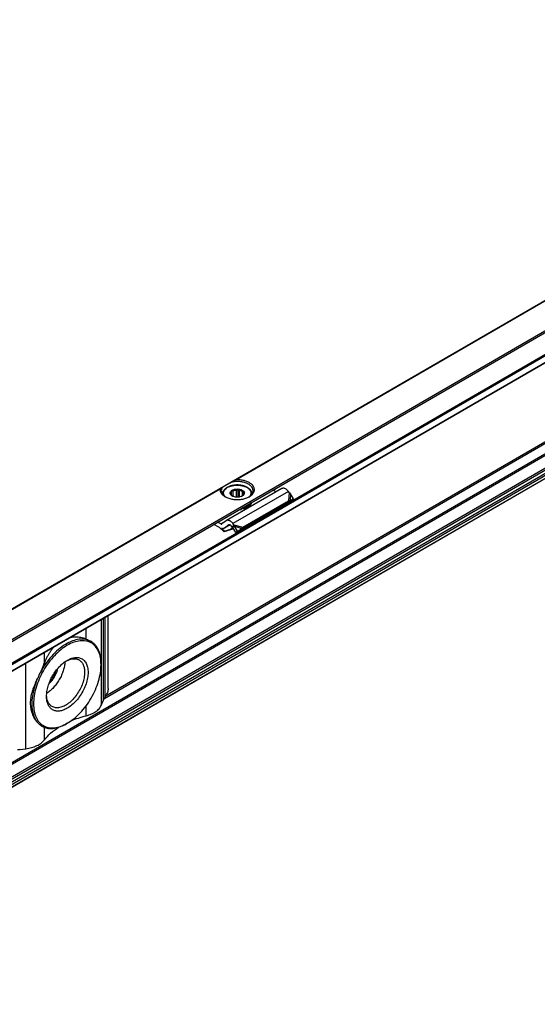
# Model space of a CAD drawing. Header units: millimetres. Extents: x -418 to 1575, y -634 to 914.
# Tile 48 of 49: x 1152 to 1258, y 713 to 914. Entities that reach past the tile are written whole.
import ezdxf

# ---------------------------------------------------------------- set-up
doc = ezdxf.new("R2010")
doc.units = ezdxf.units.MM

# ---------------------------------------------------------------- blocks, each defined once
blk = doc.blocks.new('SOPORTE_SV2__52', base_point=(669.09, 483.45))
at = {"color": 7, "linetype": 'Continuous'}
for p, q in [((1358.56, 913.93), (669.13, 514.91)), ((676.25, 512.46), (1363.64, 910.3)), ((686.72, 512.44), (1354.94, 899.18)), ((1356.04, 876.12), (687.82, 489.38)), ((1205.89, 818.27), (1194.57, 811.73)), ((1195.62, 816.85), (1195.62, 817.85)), ((1195.96, 816.65), (1195.96, 817.82)), ((1196.62, 816.51), (1196.62, 817.97)), ((1196.96, 816.51), (1196.96, 818.17)), ((1197.25, 816.55), (1197.25, 817.92)), ((1197.81, 816.77), (1197.81, 817.67)), ((1204.7, 817.59), (1204.03, 817.92)), ((1207.39, 817.44), (1207.19, 817.7)), ((1193.76, 817.18), (1193.76, 817.11)), ((1195.57, 816.89), (1195.57, 817.53)), ((1197.93, 810.38), (1207.25, 815.77)), ((1198.05, 817.12), (1198.05, 817.33)), ((1199.76, 817.18), (1199.76, 817.11)), ((1207.02, 815.44), (1207.67, 815.79)), ((1207.25, 815.77), (1207.03, 815.48)), ((1207.53, 815.8), (1207.17, 815.56)), ((1207.53, 815.8), (1208.27, 816.19)), ((1208.27, 816.19), (1207.65, 817.21)), ((1208.27, 816.19), (1207.67, 815.79)), ((1197.57, 809.9), (1206.88, 815.29)), ((1197.66, 814.18), (1197.66, 814.02)), ((1198.13, 814.29), (1198.13, 814.13)), ((1206.92, 815.34), (1206.88, 815.29)), ((1207.03, 815.48), (1206.92, 815.34)), ((1207.17, 815.56), (1207.12, 815.53)), ((1194.53, 811.7), (1193.63, 811.04)), ((1193.02, 810.41), (1191.96, 810.94)), ((1193.39, 811.04), (1192.72, 811.38)), ((1195.3, 810.85), (1194.12, 810.16)), ((1195.06, 810.85), (1194.17, 810.19)), ((1196.02, 810.07), (1195.36, 809.85)), ((1195.41, 809.97), (1195.38, 809.9)), ((1195.41, 809.97), (1195.96, 810.15)), ((1195.71, 810.41), (1195.51, 810.67)), ((1195.86, 810.61), (1195.71, 810.41)), ((1195.98, 810.43), (1195.85, 810.32)), ((1196.49, 809.32), (1195.85, 810.32)), ((1196.08, 810.9), (1195.86, 810.61)), ((1196.08, 810.9), (1195.87, 811.16)), ((1196.19, 810.58), (1195.98, 810.43)), ((1196.83, 809.57), (1196.19, 810.58)), ((1196.49, 809.32), (1197.41, 809.89)), ((1196.83, 809.57), (1197.75, 810.14)), ((1197.75, 810.14), (1197.41, 809.89)), ((1197.71, 810.09), (1197.57, 809.9)), ((1197.93, 810.38), (1197.71, 810.09)), ((1194.16, 809.57), (1194.11, 809.44)), ((1196.83, 809.57), (1196.49, 809.32)), ((1170.41, 777.47), (1170.41, 792.38)), ((1166.91, 787.09), (1166.87, 787.11)), ((1168.97, 782.32), (1168.97, 782.53)), ((1169.05, 774.11), (1169.33, 774.83)), ((1156.89, 769.78), (1156.86, 769.8)), ((1162.05, 770.37), (1161.88, 770.27)), ((1152.36, 765), (1153.6, 765.17))]:
    blk.add_line(p, q, dxfattribs=at)
at = {"color": 3, "linetype": 'Continuous'}
for p, q in [((676.05, 512.73), (1363.64, 910.69)), ((686.62, 514.08), (1354.84, 900.82)), ((686.76, 513.83), (1354.98, 900.58)), ((686.76, 512.53), (1354.98, 899.28)), ((1196.18, 819.95), (1313.58, 887.9)), ((1196.48, 820.06), (1313.48, 887.78)), ((1354.84, 880.44), (686.62, 493.69)), ((1354.98, 880.19), (686.76, 493.45)), ((1354.98, 877.59), (686.76, 490.85)), ((1355.18, 877.33), (686.97, 490.58)), ((1356.07, 876.15), (687.85, 489.41)), ((1356.29, 877.31), (688.07, 490.57)), ((1356.48, 876.99), (688.27, 490.24)), ((1328.45, 867.29), (1169.51, 775.3)), ((1327.97, 867.34), (1169.82, 775.81)), ((1054.76, 738.1), (1193.37, 818.33)), ((1055.06, 738.21), (1193.28, 818.2)), ((1207.19, 817.7), (1195.87, 811.16)), ((1207.39, 817.44), (1207.25, 815.77)), ((1207.65, 817.21), (1207.53, 815.8)), ((1193.39, 811.04), (1194.53, 811.69)), ((1195.3, 810.85), (1194.17, 810.19)), ((1195.06, 810.85), (1195.09, 810.87)), ((1195.38, 809.9), (1195.36, 809.85)), ((1195.9, 810.25), (1195.41, 809.97)), ((1196.08, 810.9), (1197.93, 810.38)), ((1196.19, 810.58), (1197.75, 810.14)), ((1169.05, 774.11), (1169.05, 791.6)), ((1169.44, 775.13), (1169.44, 791.82)), ((1169.84, 775.84), (1169.84, 792.05)), ((1165.9, 787.56), (1165.9, 789.78)), ((1157.41, 782.64), (1157.41, 784.86)), ((1153.6, 765.17), (1153.6, 782.65)), ((1165.9, 771.91), (1165.9, 773.93)), ((1157.41, 766.99), (1157.41, 769.54))]:
    blk.add_line(p, q, dxfattribs=at)
at = {"color": 7, "linetype": 'Continuous'}
for points, knots in [([(1196.18, 819.95), (1196.13, 819.92), (1196.02, 819.86), (1195.85, 819.76), (1195.69, 819.67), (1195.58, 819.61), (1195.53, 819.57)], [0, 0, 0, 0, 0.1947194, 0.3830345, 0.5739951, 0.7596897, 0.7596897, 0.7596897, 0.7596897]), ([(1200.01, 817.84), (1199.99, 817.99), (1199.95, 818.32), (1199.63, 818.76), (1199.16, 819.13), (1198.56, 819.43), (1197.85, 819.63), (1197.08, 819.72), (1196.3, 819.72), (1195.78, 819.62), (1195.53, 819.57)], [0, 0, 0, 0, 0.466803, 0.982486, 1.574651, 2.247055, 2.986259, 3.768129, 4.562817, 5.338886, 5.338886, 5.338886, 5.338886]), ([(1196.48, 820.06), (1196.47, 820.06), (1196.44, 820.06), (1196.41, 820.05), (1196.37, 820.04), (1196.32, 820.02), (1196.25, 819.99), (1196.21, 819.97), (1196.18, 819.95)], [0, 0, 0, 0, 0.0344775, 0.0795391, 0.1149786, 0.1588518, 0.2354831, 0.316453, 0.316453, 0.316453, 0.316453]), ([(1199.23, 816.6), (1199.41, 816.72), (1199.76, 816.94), (1200.13, 817.4), (1200.3, 817.92), (1200.23, 818.44), (1199.95, 818.93), (1199.49, 819.34), (1198.87, 819.68), (1198.14, 819.92), (1197.33, 820.06), (1196.76, 820.06), (1196.48, 820.06)], [0, 0, 0, 0, 0.654342, 1.224137, 1.732643, 2.227964, 2.764666, 3.378442, 4.0789, 4.855555, 5.685062, 6.536808, 6.536808, 6.536808, 6.536808]), ([(1193.28, 818.2), (1193.27, 818.05), (1193.26, 817.75), (1193.47, 817.31), (1193.82, 816.91), (1194.13, 816.71), (1194.3, 816.6)], [0, 0, 0, 0, 0.44015, 0.904989, 1.424584, 2.012291, 2.012291, 2.012291, 2.012291]), ([(1193.37, 818.33), (1193.36, 818.32), (1193.34, 818.31), (1193.31, 818.28), (1193.28, 818.24), (1193.28, 818.22), (1193.28, 818.2)], [0, 0, 0, 0, 0.0408159, 0.0792537, 0.1220162, 0.1619361, 0.1619361, 0.1619361, 0.1619361]), ([(1193.76, 818.55), (1193.72, 818.53), (1193.66, 818.49), (1193.56, 818.43), (1193.46, 818.38), (1193.4, 818.34), (1193.37, 818.33)], [0, 0, 0, 0, 0.120396, 0.235563, 0.3438281, 0.4474869, 0.4474869, 0.4474869, 0.4474869]), ([(1193.76, 818.55), (1193.69, 818.44), (1193.55, 818.22), (1193.53, 817.96), (1193.51, 817.84)], [0, 0, 0, 0, 0.3959861, 0.7662165, 0.7662165, 0.7662165, 0.7662165]), ([(1193.51, 817.84), (1193.53, 817.72), (1193.55, 817.47), (1193.74, 817.12), (1194.02, 816.81), (1194.26, 816.64), (1194.39, 816.55)], [0, 0, 0, 0, 0.35601, 0.735085, 1.153705, 1.619508, 1.619508, 1.619508, 1.619508]), ([(1193.76, 818.55), (1193.82, 818.59), (1193.96, 818.67), (1194.2, 818.81), (1194.48, 818.97), (1194.8, 819.15), (1195.15, 819.36), (1195.4, 819.5), (1195.53, 819.57)], [0, 0, 0, 0, 0.21784, 0.49188, 0.81738, 1.188711, 1.599453, 2.042502, 2.042502, 2.042502, 2.042502]), ([(1199.76, 817.18), (1199.76, 817.23), (1199.76, 817.32), (1199.73, 817.46), (1199.69, 817.6), (1199.62, 817.75), (1199.54, 817.89), (1199.43, 818.03), (1199.3, 818.17), (1199.14, 818.31), (1198.94, 818.45), (1198.71, 818.58), (1198.43, 818.71), (1198.02, 818.85), (1197.46, 818.97), (1196.94, 819.01), (1196.58, 819), (1196.4, 818.99), (1196.22, 818.97), (1195.98, 818.94), (1195.7, 818.89), (1195.4, 818.81), (1195.11, 818.71), (1194.84, 818.59), (1194.6, 818.45), (1194.35, 818.28), (1194.1, 818.05), (1193.93, 817.8), (1193.84, 817.6), (1193.8, 817.46), (1193.77, 817.32), (1193.77, 817.23), (1193.76, 817.18)], [0, 0, 0, 0, 0.130555, 0.282171, 0.428949, 0.5806, 0.759286, 0.919991, 1.104135, 1.32911, 1.552977, 1.833925, 2.140648, 2.46029, 3.140744, 3.845758, 4.028755, 4.211318, 4.390665, 4.568763, 4.939162, 5.232295, 5.520736, 5.858651, 6.095514, 6.363462, 6.754169, 7.110903, 7.271908, 7.409331, 7.551289, 7.691504, 7.691504, 7.691504, 7.691504]), ([(1195.74, 816.75), (1195.67, 816.8), (1195.53, 816.89), (1195.38, 817.08), (1195.3, 817.28), (1195.32, 817.5), (1195.43, 817.7), (1195.55, 817.8), (1195.61, 817.85)], [0, 0, 0, 0, 0.266969, 0.499966, 0.707901, 0.909447, 1.126313, 1.37333, 1.37333, 1.37333, 1.37333]), ([(1195.57, 817.53), (1195.58, 817.55), (1195.59, 817.6), (1195.6, 817.68), (1195.61, 817.77), (1195.62, 817.82), (1195.62, 817.85)], [0, 0, 0, 0, 0.0765587, 0.1596244, 0.2416198, 0.3297372, 0.3297372, 0.3297372, 0.3297372]), ([(1195.61, 817.85), (1195.7, 817.91), (1195.9, 818.04), (1196.24, 818.14), (1196.62, 818.19), (1197.01, 818.18), (1197.38, 818.12), (1197.71, 817.99), (1197.98, 817.82), (1198.16, 817.62), (1198.23, 817.37), (1198.18, 817.13), (1198.03, 816.91), (1197.87, 816.81), (1197.79, 816.75)], [0, 0, 0, 0, 0.323162, 0.68559, 1.073338, 1.468156, 1.850703, 2.203563, 2.5146, 2.781313, 3.016137, 3.247277, 3.505123, 3.805981, 3.805981, 3.805981, 3.805981]), ([(1195.62, 817.85), (1195.65, 817.85), (1195.71, 817.84), (1195.79, 817.82), (1195.88, 817.82), (1195.93, 817.82), (1195.96, 817.82)], [0, 0, 0, 0, 0.0854141, 0.1678268, 0.2551165, 0.3400891, 0.3400891, 0.3400891, 0.3400891]), ([(1195.96, 817.82), (1196.06, 817.85), (1196.28, 817.94), (1196.5, 817.96), (1196.62, 817.97)], [0, 0, 0, 0, 0.3288441, 0.6820628, 0.6820628, 0.6820628, 0.6820628]), ([(1196.62, 817.97), (1196.65, 817.99), (1196.71, 818.01), (1196.79, 818.06), (1196.88, 818.11), (1196.93, 818.15), (1196.96, 818.17)], [0, 0, 0, 0, 0.0951655, 0.1948316, 0.2905211, 0.3910209, 0.3910209, 0.3910209, 0.3910209]), ([(1196.96, 818.17), (1196.98, 818.15), (1197.03, 818.1), (1197.1, 818.04), (1197.17, 817.98), (1197.22, 817.94), (1197.25, 817.92)], [0, 0, 0, 0, 0.0985006, 0.1917338, 0.2880791, 0.3793, 0.3793, 0.3793, 0.3793]), ([(1197.25, 817.92), (1197.35, 817.89), (1197.56, 817.84), (1197.73, 817.72), (1197.81, 817.67)], [0, 0, 0, 0, 0.3295971, 0.6222375, 0.6222375, 0.6222375, 0.6222375]), ([(1197.81, 817.67), (1197.84, 817.67), (1197.88, 817.66), (1197.96, 817.65), (1198.03, 817.65), (1198.08, 817.66), (1198.1, 817.66)], [0, 0, 0, 0, 0.0732353, 0.1477483, 0.2173539, 0.2890485, 0.2890485, 0.2890485, 0.2890485]), ([(1198.1, 817.66), (1198.1, 817.63), (1198.09, 817.57), (1198.08, 817.49), (1198.06, 817.41), (1198.06, 817.36), (1198.05, 817.33)], [0, 0, 0, 0, 0.0879914, 0.1698783, 0.2530704, 0.3297372, 0.3297372, 0.3297372, 0.3297372]), ([(1199.14, 816.55), (1199.27, 816.64), (1199.51, 816.81), (1199.79, 817.12), (1199.98, 817.47), (1200, 817.72), (1200.01, 817.84)], [0, 0, 0, 0, 0.465803, 0.884422, 1.263498, 1.619508, 1.619508, 1.619508, 1.619508]), ([(1207.19, 817.7), (1207.12, 817.79), (1206.99, 817.94), (1206.76, 818.13), (1206.52, 818.27), (1206.29, 818.34), (1206.07, 818.35), (1205.95, 818.3), (1205.89, 818.27)], [0, 0, 0, 0, 0.318961, 0.616971, 0.88702, 1.126112, 1.337253, 1.531194, 1.531194, 1.531194, 1.531194]), ([(1194.3, 816.6), (1194.54, 816.49), (1195.03, 816.24), (1195.87, 816.06), (1196.76, 815.99), (1197.65, 816.06), (1198.49, 816.24), (1198.99, 816.49), (1199.23, 816.6)], [0, 0, 0, 0, 0.790454, 1.654841, 2.55911, 3.463379, 4.327766, 5.11822, 5.11822, 5.11822, 5.11822]), ([(1195.43, 817.02), (1195.43, 817.03), (1195.44, 817.04), (1195.45, 817.06), (1195.47, 817.09), (1195.47, 817.11), (1195.48, 817.12)], [0, 0, 0, 0, 0.020855, 0.0441775, 0.0727875, 0.1049394, 0.1049394, 0.1049394, 0.1049394]), ([(1195.72, 816.78), (1195.69, 816.8), (1195.64, 816.83), (1195.57, 816.89), (1195.5, 816.96), (1195.45, 817), (1195.43, 817.02)], [0, 0, 0, 0, 0.0912877, 0.1877075, 0.2808739, 0.3793, 0.3793, 0.3793, 0.3793]), ([(1195.46, 817.22), (1195.47, 817.28), (1195.48, 817.39), (1195.54, 817.48), (1195.57, 817.53)], [0, 0, 0, 0, 0.1571311, 0.3264228, 0.3264228, 0.3264228, 0.3264228]), ([(1195.48, 817.12), (1195.47, 817.13), (1195.47, 817.17), (1195.46, 817.21), (1195.46, 817.22)], [0, 0, 0, 0, 0.0541749, 0.1078159, 0.1078159, 0.1078159, 0.1078159]), ([(1195.8, 816.72), (1195.78, 816.73), (1195.76, 816.75), (1195.73, 816.77), (1195.72, 816.78)], [0, 0, 0, 0, 0.051152, 0.100932, 0.100932, 0.100932, 0.100932]), ([(1197.79, 816.75), (1197.69, 816.7), (1197.48, 816.6), (1197.13, 816.53), (1196.76, 816.5), (1196.4, 816.53), (1196.05, 816.6), (1195.84, 816.7), (1195.74, 816.75)], [0, 0, 0, 0, 0.327474, 0.685577, 1.060203, 1.434829, 1.792932, 2.120405, 2.120405, 2.120405, 2.120405]), ([(1197.9, 816.83), (1197.89, 816.82), (1197.86, 816.8), (1197.82, 816.77), (1197.78, 816.75), (1197.77, 816.74), (1197.76, 816.73)], [0, 0, 0, 0, 0.0560233, 0.110517, 0.1433848, 0.1757255, 0.1757255, 0.1757255, 0.1757255]), ([(1197.95, 816.92), (1197.95, 816.91), (1197.94, 816.89), (1197.93, 816.87), (1197.92, 816.85), (1197.91, 816.83), (1197.9, 816.83)], [0, 0, 0, 0, 0.0321402, 0.0607412, 0.0840751, 0.1049394, 0.1049394, 0.1049394, 0.1049394]), ([(1198.06, 817.22), (1198.06, 817.17), (1198.05, 817.06), (1197.99, 816.97), (1197.95, 816.92)], [0, 0, 0, 0, 0.1571311, 0.3264228, 0.3264228, 0.3264228, 0.3264228]), ([(1198.05, 817.33), (1198.05, 817.31), (1198.06, 817.28), (1198.06, 817.24), (1198.06, 817.22)], [0, 0, 0, 0, 0.0541749, 0.1078159, 0.1078159, 0.1078159, 0.1078159]), ([(1207.25, 815.77), (1207.27, 815.78), (1207.32, 815.78), (1207.39, 815.79), (1207.46, 815.8), (1207.51, 815.8), (1207.53, 815.8)], [0, 0, 0, 0, 0.0751112, 0.1486466, 0.2185683, 0.2863988, 0.2863988, 0.2863988, 0.2863988]), ([(1207.65, 817.21), (1207.63, 817.23), (1207.59, 817.28), (1207.53, 817.33), (1207.46, 817.39), (1207.41, 817.43), (1207.39, 817.44)], [0, 0, 0, 0, 0.0866749, 0.1740073, 0.264511, 0.3493827, 0.3493827, 0.3493827, 0.3493827]), ([(1197.17, 813.95), (1197.26, 813.96), (1197.42, 813.98), (1197.58, 814), (1197.66, 814.02)], [0, 0, 0, 0, 0.2478533, 0.4926849, 0.4926849, 0.4926849, 0.4926849]), ([(1197.53, 814.16), (1197.55, 814.16), (1197.6, 814.17), (1197.64, 814.18), (1197.66, 814.18)], [0, 0, 0, 0, 0.0692133, 0.138122, 0.138122, 0.138122, 0.138122]), ([(1197.65, 814.23), (1197.65, 814.22), (1197.65, 814.2), (1197.66, 814.19), (1197.66, 814.18)], [0, 0, 0, 0, 0.02444959, 0.05025209, 0.05025209, 0.05025209, 0.05025209]), ([(1198.13, 814.13), (1198.11, 814.14), (1198.07, 814.18), (1197.98, 814.21), (1197.89, 814.22), (1197.8, 814.2), (1197.71, 814.17), (1197.68, 814.13), (1197.66, 814.12)], [0, 0, 0, 0, 0.0735367, 0.1621451, 0.2593074, 0.3554137, 0.4412023, 0.5113348, 0.5113348, 0.5113348, 0.5113348]), ([(1197.9, 814.35), (1197.89, 814.35), (1197.87, 814.35), (1197.85, 814.34), (1197.84, 814.34)], [0, 0, 0, 0, 0.03050122, 0.06108402, 0.06108402, 0.06108402, 0.06108402]), ([(1199.56, 815.34), (1199.48, 815.23), (1199.29, 814.99), (1198.9, 814.73), (1198.43, 814.5), (1198.08, 814.4), (1197.9, 814.35)], [0, 0, 0, 0, 0.419388, 0.890235, 1.411843, 1.976413, 1.976413, 1.976413, 1.976413]), ([(1198.13, 814.29), (1198.12, 814.3), (1198.1, 814.32), (1198.06, 814.34), (1198.02, 814.36), (1197.98, 814.37), (1197.97, 814.37)], [0, 0, 0, 0, 0.0384222, 0.0817, 0.1294604, 0.180702, 0.180702, 0.180702, 0.180702]), ([(1198.13, 814.13), (1198.33, 814.2), (1198.71, 814.33), (1199.2, 814.64), (1199.57, 815), (1199.68, 815.3), (1199.74, 815.44)], [0, 0, 0, 0, 0.641245, 1.215663, 1.718015, 2.160758, 2.160758, 2.160758, 2.160758]), ([(1198.13, 814.29), (1198.3, 814.35), (1198.65, 814.47), (1199.09, 814.73), (1199.45, 815.03), (1199.6, 815.28), (1199.67, 815.4)], [0, 0, 0, 0, 0.56497, 1.079819, 1.539194, 1.947249, 1.947249, 1.947249, 1.947249]), ([(1207.12, 815.53), (1207.11, 815.52), (1207.07, 815.49), (1207.01, 815.44), (1206.96, 815.39), (1206.93, 815.35), (1206.92, 815.34)], [0, 0, 0, 0, 0.0682136, 0.1438643, 0.2153261, 0.2850888, 0.2850888, 0.2850888, 0.2850888]), ([(1194.57, 811.73), (1194.57, 811.72), (1194.55, 811.71), (1194.53, 811.7), (1194.53, 811.7)], [0, 0, 0, 0, 0.02788887, 0.05583578, 0.05583578, 0.05583578, 0.05583578]), ([(1195.87, 811.16), (1195.81, 811.24), (1195.67, 811.39), (1195.44, 811.58), (1195.21, 811.72), (1194.98, 811.79), (1194.76, 811.81), (1194.63, 811.75), (1194.57, 811.73)], [0, 0, 0, 0, 0.318961, 0.616971, 0.88702, 1.126112, 1.337253, 1.531194, 1.531194, 1.531194, 1.531194]), ([(1193.02, 810.41), (1193.21, 810.26), (1193.59, 809.96), (1193.93, 809.62), (1194.11, 809.44)], [0, 0, 0, 0, 0.715526, 1.456391, 1.456391, 1.456391, 1.456391]), ([(1193.39, 811.04), (1193.43, 811.02), (1193.51, 810.99), (1193.58, 811.01), (1193.62, 811.03)], [0, 0, 0, 0, 0.1279345, 0.2345827, 0.2345827, 0.2345827, 0.2345827]), ([(1194.12, 810.16), (1194.08, 810.14), (1193.99, 810.1), (1193.85, 810.08), (1193.69, 810.1), (1193.59, 810.13), (1193.54, 810.15)], [0, 0, 0, 0, 0.1366038, 0.2796085, 0.4340577, 0.602995, 0.602995, 0.602995, 0.602995]), ([(1194.16, 809.57), (1194.06, 809.67), (1193.85, 809.87), (1193.64, 810.06), (1193.54, 810.15)], [0, 0, 0, 0, 0.4316811, 0.8556339, 0.8556339, 0.8556339, 0.8556339]), ([(1193.62, 811.03), (1193.62, 811.03), (1193.63, 811.03), (1193.63, 811.03), (1193.63, 811.04)], [0, 0, 0, 0, 0.00929629, 0.01861192, 0.01861192, 0.01861192, 0.01861192]), ([(1195.36, 809.85), (1195.25, 809.82), (1195.05, 809.75), (1194.73, 809.65), (1194.42, 809.55), (1194.21, 809.48), (1194.11, 809.44)], [0, 0, 0, 0, 0.327868, 0.656243, 0.984704, 1.313673, 1.313673, 1.313673, 1.313673]), ([(1194.17, 810.19), (1194.16, 810.18), (1194.14, 810.17), (1194.13, 810.16), (1194.12, 810.16)], [0, 0, 0, 0, 0.02794691, 0.05583578, 0.05583578, 0.05583578, 0.05583578]), ([(1194.16, 809.57), (1194.26, 809.6), (1194.47, 809.67), (1194.79, 809.77), (1195.1, 809.87), (1195.31, 809.94), (1195.41, 809.97)], [0, 0, 0, 0, 0.329761, 0.658974, 0.988112, 1.316736, 1.316736, 1.316736, 1.316736]), ([(1195.07, 810.86), (1195.07, 810.86), (1195.07, 810.86), (1195.06, 810.85), (1195.06, 810.85)], [0, 0, 0, 0, 0.00929629, 0.01861192, 0.01861192, 0.01861192, 0.01861192]), ([(1195.51, 810.67), (1195.47, 810.71), (1195.41, 810.78), (1195.29, 810.86), (1195.17, 810.9), (1195.11, 810.87), (1195.07, 810.86)], [0, 0, 0, 0, 0.1568648, 0.2952629, 0.4107357, 0.5088861, 0.5088861, 0.5088861, 0.5088861]), ([(1195.85, 810.32), (1195.84, 810.33), (1195.82, 810.35), (1195.78, 810.37), (1195.75, 810.39), (1195.72, 810.4), (1195.71, 810.41)], [0, 0, 0, 0, 0.0408745, 0.0819997, 0.1230501, 0.1643534, 0.1643534, 0.1643534, 0.1643534]), ([(1196.19, 810.58), (1196.18, 810.6), (1196.16, 810.66), (1196.14, 810.74), (1196.11, 810.82), (1196.09, 810.87), (1196.08, 810.9)], [0, 0, 0, 0, 0.0858164, 0.1713182, 0.2563992, 0.3377326, 0.3377326, 0.3377326, 0.3377326]), ([(1197.41, 809.89), (1197.43, 809.89), (1197.45, 809.89), (1197.49, 809.89), (1197.53, 809.9), (1197.55, 809.9), (1197.57, 809.9)], [0, 0, 0, 0, 0.0384606, 0.076677, 0.1145063, 0.152093, 0.152093, 0.152093, 0.152093]), ([(1197.75, 810.14), (1197.77, 810.16), (1197.8, 810.2), (1197.84, 810.26), (1197.89, 810.32), (1197.92, 810.36), (1197.93, 810.38)], [0, 0, 0, 0, 0.0782267, 0.1539657, 0.2272702, 0.2977257, 0.2977257, 0.2977257, 0.2977257]), ([(1197.93, 810.38), (1197.93, 810.38), (1197.93, 810.38), (1197.93, 810.38), (1197.93, 810.38)], [0, 0, 0, 0, 0.001710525, 0.003419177, 0.003419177, 0.003419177, 0.003419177]), ([(1166.91, 787.09), (1166.55, 787.25), (1165.79, 787.59), (1164.45, 787.58), (1163.06, 787.21), (1161.62, 786.47), (1160.2, 785.42), (1158.85, 784.08), (1157.61, 782.52), (1156.94, 781.35), (1156.6, 780.76)], [0, 0, 0, 0, 1.188653, 2.468107, 3.899292, 5.505218, 7.277699, 9.186534, 11.187082, 13.226255, 13.226255, 13.226255, 13.226255]), ([(1165.9, 787.56), (1165.73, 787.62), (1165.38, 787.74), (1164.83, 787.86), (1164.28, 787.94), (1163.77, 787.97), (1163.33, 787.95), (1162.96, 787.92), (1162.72, 787.88), (1162.6, 787.85), (1162.58, 787.85), (1162.57, 787.85)], [0, 0, 0, 0, 0.557599, 1.114899, 1.672449, 2.231324, 2.637165, 3.007321, 3.340776, 3.362861, 3.385077, 3.385077, 3.385077, 3.385077]), ([(1165.9, 787.56), (1165.99, 787.52), (1166.17, 787.46), (1166.42, 787.35), (1166.65, 787.24), (1166.8, 787.15), (1166.87, 787.11)], [0, 0, 0, 0, 0.283447, 0.558742, 0.817664, 1.069222, 1.069222, 1.069222, 1.069222]), ([(1168.97, 782.32), (1168.95, 782.82), (1168.91, 783.76), (1168.52, 785.04), (1167.88, 786.09), (1166.99, 786.84), (1165.9, 787.23), (1164.67, 787.26), (1163.36, 786.94), (1162.01, 786.3), (1160.68, 785.36), (1159.39, 784.16), (1158.21, 782.74), (1157.17, 781.15), (1156.32, 779.46), (1155.69, 777.73), (1155.27, 776.02), (1155.21, 774.89), (1155.19, 774.34)], [0, 0, 0, 0, 1.480431, 2.804381, 3.995055, 5.107386, 6.220508, 7.413285, 8.740065, 10.223482, 11.859406, 13.624365, 15.481842, 17.387266, 19.292229, 21.148356, 22.911188, 24.544405, 24.544405, 24.544405, 24.544405]), ([(1159.37, 785.99), (1159.23, 785.84), (1158.95, 785.52), (1158.57, 784.99), (1158.22, 784.43), (1157.92, 783.85), (1157.64, 783.26), (1157.49, 782.85), (1157.41, 782.64)], [0, 0, 0, 0, 0.612705, 1.286731, 1.943975, 2.575798, 3.248881, 3.905333, 3.905333, 3.905333, 3.905333]), ([(1167.21, 786.9), (1167.16, 786.94), (1167.06, 787), (1166.96, 787.06), (1166.91, 787.09)], [0, 0, 0, 0, 0.1747046, 0.3490898, 0.3490898, 0.3490898, 0.3490898]), ([(1167.21, 786.9), (1167.27, 786.84), (1167.4, 786.73), (1167.58, 786.56), (1167.76, 786.39), (1167.86, 786.27), (1167.92, 786.21)], [0, 0, 0, 0, 0.2591166, 0.5123818, 0.7548335, 0.9924199, 0.9924199, 0.9924199, 0.9924199]), ([(1168.97, 782.53), (1168.96, 782.89), (1168.94, 783.59), (1168.73, 784.59), (1168.42, 785.47), (1168.08, 785.97), (1167.92, 786.21)], [0, 0, 0, 0, 1.089484, 2.097976, 3.029125, 3.894212, 3.894212, 3.894212, 3.894212]), ([(1161.91, 783.13), (1162.15, 783.24), (1162.59, 783.44), (1163.28, 783.58), (1163.93, 783.55), (1164.3, 783.38), (1164.48, 783.3)], [0, 0, 0, 0, 0.769155, 1.461007, 2.088437, 2.678436, 2.678436, 2.678436, 2.678436]), ([(1162.1, 783.24), (1162.4, 783.39), (1162.98, 783.69), (1163.9, 783.85), (1164.74, 783.74), (1165.45, 783.33), (1165.96, 782.65), (1166.27, 781.78), (1166.36, 780.74), (1166.24, 779.59), (1165.92, 778.39), (1165.42, 777.18), (1164.75, 776.03), (1163.95, 774.99), (1163.08, 774.1), (1162.4, 773.65), (1162.08, 773.44)], [0, 0, 0, 0, 1.031569, 1.939191, 2.750204, 3.524049, 4.335656, 5.244234, 6.276854, 7.431623, 8.686326, 10.005829, 11.347826, 12.667695, 13.92309, 15.078797, 15.078797, 15.078797, 15.078797]), ([(1156.6, 780.76), (1156.68, 780.92), (1156.82, 781.23), (1157.03, 781.7), (1157.23, 782.17), (1157.35, 782.49), (1157.41, 782.64)], [0, 0, 0, 0, 0.519779, 1.03101, 1.543522, 2.042905, 2.042905, 2.042905, 2.042905]), ([(1157.84, 775.88), (1157.86, 776.22), (1157.89, 776.91), (1158.15, 777.97), (1158.54, 779.04), (1159.07, 780.08), (1159.71, 781.06), (1160.44, 781.93), (1161.23, 782.68), (1161.81, 783.05), (1162.1, 783.24)], [0, 0, 0, 0, 1.007521, 2.095135, 3.24031, 4.415474, 5.590637, 6.735812, 7.823426, 8.830947, 8.830947, 8.830947, 8.830947]), ([(1161.58, 782.9), (1161.56, 782.61), (1161.5, 782), (1161.26, 781.09), (1160.91, 780.17), (1160.46, 779.27), (1159.91, 778.43), (1159.28, 777.67), (1158.61, 777.01), (1158.11, 776.66), (1157.87, 776.49)], [0, 0, 0, 0, 0.883325, 1.828477, 2.817611, 3.829543, 4.841474, 5.830609, 6.77576, 7.659085, 7.659085, 7.659085, 7.659085]), ([(1158.32, 778.43), (1158.47, 778.57), (1158.76, 778.84), (1159.14, 779.32), (1159.48, 779.84), (1159.76, 780.4), (1159.99, 780.96), (1160.08, 781.35), (1160.12, 781.54)], [0, 0, 0, 0, 0.58827, 1.201661, 1.828033, 2.454405, 3.067796, 3.656067, 3.656067, 3.656067, 3.656067]), ([(1162.05, 770.37), (1162.51, 770.67), (1163.47, 771.28), (1164.75, 772.5), (1165.94, 773.91), (1166.98, 775.5), (1167.84, 777.19), (1168.47, 778.93), (1168.89, 780.64), (1168.95, 781.78), (1168.97, 782.32)], [0, 0, 0, 0, 1.637222, 3.404594, 5.265504, 7.175144, 9.084785, 10.945695, 12.713067, 14.350289, 14.350289, 14.350289, 14.350289]), ([(1164.48, 783.3), (1164.65, 783.18), (1165.01, 782.92), (1165.36, 782.32), (1165.58, 781.6), (1165.6, 781.07), (1165.62, 780.79)], [0, 0, 0, 0, 0.626188, 1.296642, 2.04203, 2.875289, 2.875289, 2.875289, 2.875289]), ([(1155.89, 779.25), (1155.95, 779.37), (1156.08, 779.62), (1156.26, 780), (1156.43, 780.38), (1156.55, 780.64), (1156.6, 780.76)], [0, 0, 0, 0, 0.41371, 0.833461, 1.251311, 1.67277, 1.67277, 1.67277, 1.67277]), ([(1158.5, 778.9), (1158.65, 779.06), (1158.94, 779.39), (1159.3, 779.95), (1159.6, 780.53), (1159.74, 780.95), (1159.81, 781.15)], [0, 0, 0, 0, 0.648659, 1.314288, 1.979918, 2.628576, 2.628576, 2.628576, 2.628576]), ([(1165.62, 780.79), (1165.59, 780.42), (1165.54, 779.64), (1165.21, 778.48), (1164.71, 777.32), (1164.04, 776.22), (1163.25, 775.25), (1162.38, 774.46), (1161.47, 773.87), (1160.57, 773.55), (1159.7, 773.47), (1159.21, 773.68), (1158.97, 773.78)], [0, 0, 0, 0, 1.115347, 2.330673, 3.60782, 4.901116, 6.163054, 7.349737, 8.426782, 9.376579, 10.20771, 10.964124, 10.964124, 10.964124, 10.964124]), ([(1155.89, 770.66), (1155.84, 770.73), (1155.75, 770.85), (1155.61, 771.04), (1155.48, 771.24), (1155.32, 771.51), (1155.13, 771.88), (1154.97, 772.28), (1154.86, 772.61), (1154.79, 772.87), (1154.73, 773.12), (1154.65, 773.49), (1154.6, 773.94), (1154.57, 774.51), (1154.6, 775.07), (1154.67, 775.65), (1154.79, 776.24), (1154.94, 776.83), (1155.14, 777.43), (1155.37, 778.04), (1155.62, 778.64), (1155.8, 779.05), (1155.89, 779.25)], [0, 0, 0, 0, 0.242516, 0.457738, 0.711127, 0.936999, 1.429527, 1.948548, 2.222897, 2.474279, 2.752827, 3.011889, 3.591294, 4.1204, 4.705878, 5.277424, 5.882329, 6.490582, 7.124854, 7.7663, 8.429899, 9.096949, 9.096949, 9.096949, 9.096949]), ([(1155.89, 779.25), (1155.68, 778.69), (1155.28, 777.61), (1154.93, 775.96), (1154.79, 774.39), (1154.91, 772.96), (1155.23, 771.68), (1155.68, 770.99), (1155.89, 770.66)], [0, 0, 0, 0, 1.781311, 3.473465, 5.046169, 6.479962, 7.771043, 8.936929, 8.936929, 8.936929, 8.936929]), ([(1170.41, 777.47), (1170.4, 777.34), (1170.38, 777.06), (1170.26, 776.65), (1170.09, 776.23), (1169.92, 775.97), (1169.84, 775.84)], [0, 0, 0, 0, 0.398418, 0.832175, 1.288173, 1.750693, 1.750693, 1.750693, 1.750693]), ([(1158.97, 773.78), (1158.81, 773.89), (1158.48, 774.13), (1158.13, 774.68), (1157.9, 775.35), (1157.86, 775.83), (1157.84, 776.09)], [0, 0, 0, 0, 0.589999, 1.21743, 1.909281, 2.678436, 2.678436, 2.678436, 2.678436]), ([(1162.08, 773.44), (1161.81, 773.3), (1161.3, 773.03), (1160.49, 772.84), (1159.73, 772.86), (1159.06, 773.1), (1158.51, 773.56), (1158.12, 774.21), (1157.88, 775), (1157.85, 775.57), (1157.84, 775.88)], [0, 0, 0, 0, 0.912872, 1.729352, 2.463369, 3.148367, 3.832879, 4.565601, 5.380339, 6.291374, 6.291374, 6.291374, 6.291374]), ([(1169.44, 775.13), (1169.46, 775.18), (1169.5, 775.3), (1169.6, 775.48), (1169.71, 775.66), (1169.8, 775.78), (1169.84, 775.84)], [0, 0, 0, 0, 0.1795326, 0.3788933, 0.5940942, 0.8214453, 0.8214453, 0.8214453, 0.8214453]), ([(1155.19, 774.34), (1155.21, 773.85), (1155.25, 772.92), (1155.64, 771.63), (1156.28, 770.59), (1157.16, 769.84), (1158.25, 769.44), (1159.47, 769.41), (1160.78, 769.71), (1161.62, 770.14), (1162.05, 770.37)], [0, 0, 0, 0, 1.477141, 2.798511, 3.987042, 5.097103, 6.207163, 7.395695, 8.717064, 10.194205, 10.194205, 10.194205, 10.194205]), ([(1165.9, 771.91), (1166.28, 772.02), (1166.99, 772.23), (1167.91, 772.74), (1168.64, 773.35), (1168.92, 773.87), (1169.05, 774.11)], [0, 0, 0, 0, 1.163911, 2.219114, 3.150389, 3.968074, 3.968074, 3.968074, 3.968074]), ([(1169.44, 775.13), (1169.42, 775.07), (1169.39, 774.97), (1169.35, 774.87), (1169.33, 774.83)], [0, 0, 0, 0, 0.1667393, 0.3192904, 0.3192904, 0.3192904, 0.3192904]), ([(1162.89, 770.91), (1163.38, 771.1), (1164.36, 771.49), (1165.38, 771.76), (1165.9, 771.91)], [0, 0, 0, 0, 1.558601, 3.174184, 3.174184, 3.174184, 3.174184]), ([(1156.6, 769.97), (1156.55, 770.02), (1156.43, 770.13), (1156.25, 770.3), (1156.07, 770.48), (1155.95, 770.6), (1155.89, 770.66)], [0, 0, 0, 0, 0.2310341, 0.4757294, 0.7261986, 0.9918478, 0.9918478, 0.9918478, 0.9918478]), ([(1156.6, 769.97), (1156.65, 769.94), (1156.74, 769.87), (1156.84, 769.81), (1156.89, 769.78)], [0, 0, 0, 0, 0.1747069, 0.3490944, 0.3490944, 0.3490944, 0.3490944]), ([(1156.86, 769.8), (1156.84, 769.82), (1156.79, 769.84), (1156.73, 769.88), (1156.67, 769.93), (1156.62, 769.96), (1156.6, 769.97)], [0, 0, 0, 0, 0.0731369, 0.148623, 0.2232948, 0.3052362, 0.3052362, 0.3052362, 0.3052362]), ([(1156.89, 769.78), (1157.24, 769.63), (1157.97, 769.3), (1159.23, 769.29), (1160.57, 769.59), (1161.43, 770.03), (1161.88, 770.27)], [0, 0, 0, 0, 1.138524, 2.35753, 3.712781, 5.227798, 5.227798, 5.227798, 5.227798]), ([(1157.41, 766.99), (1157.81, 767.46), (1158.66, 768.45), (1159.73, 769.18), (1160.29, 769.56)], [0, 0, 0, 0, 1.853687, 3.88452, 3.88452, 3.88452, 3.88452]), ([(1153.6, 765.17), (1154, 765.24), (1154.79, 765.37), (1155.85, 765.77), (1156.76, 766.29), (1157.2, 766.76), (1157.41, 766.99)], [0, 0, 0, 0, 1.229604, 2.37558, 3.408576, 4.317336, 4.317336, 4.317336, 4.317336]), ([(1152.36, 765), (1152.28, 765), (1152.13, 764.98), (1151.98, 764.98), (1151.9, 764.98)], [0, 0, 0, 0, 0.2337301, 0.4640681, 0.4640681, 0.4640681, 0.4640681])]:
    blk.add_open_spline(points, degree=3, knots=knots, dxfattribs=at)
at = {"color": 3, "linetype": 'Continuous'}
for points, knots in [([(1194.23, 816.66), (1194.14, 816.78), (1193.98, 817.02), (1193.94, 817.46), (1194.09, 817.88), (1194.4, 818.25), (1194.86, 818.56), (1195.43, 818.79), (1196.08, 818.93), (1196.76, 818.98), (1197.45, 818.93), (1198.1, 818.79), (1198.67, 818.56), (1199.12, 818.25), (1199.44, 817.88), (1199.59, 817.46), (1199.54, 817.02), (1199.38, 816.78), (1199.3, 816.66)], [0, 0, 0, 0, 0.442276, 0.849638, 1.269579, 1.743138, 2.288883, 2.904447, 3.573387, 4.270945, 4.968504, 5.637444, 6.253008, 6.798753, 7.272312, 7.692253, 8.099614, 8.541891, 8.541891, 8.541891, 8.541891]), ([(1193.77, 817.11), (1193.77, 817.12), (1193.76, 817.15), (1193.76, 817.17), (1193.76, 817.18)], [0, 0, 0, 0, 0.037525, 0.07501535, 0.07501535, 0.07501535, 0.07501535]), ([(1199.76, 817.18), (1199.76, 817.17), (1199.76, 817.15), (1199.76, 817.12), (1199.76, 817.11)], [0, 0, 0, 0, 0.03749035, 0.07501535, 0.07501535, 0.07501535, 0.07501535])]:
    blk.add_open_spline(points, degree=3, knots=knots, dxfattribs=at)
blk = doc.blocks.new('Iso1', base_point=(735.25, 534.31))
blk.add_blockref('SOPORTE_SV2__52', (669.09, 483.45))

msp = doc.modelspace()

# ---------------------------------------------------------------- block references
msp.add_blockref('Iso1', (735.25, 534.31))

doc.saveas('drawing.dxf')
